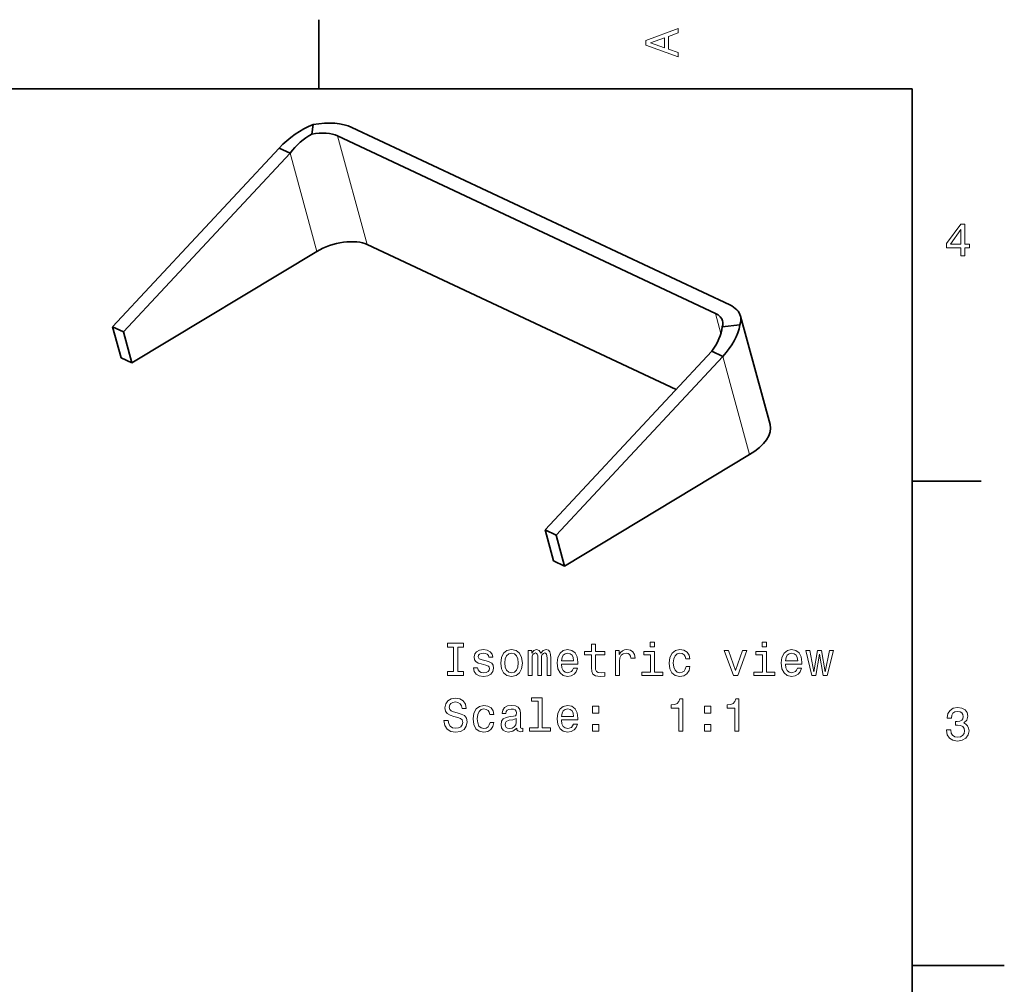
# Model space of a CAD drawing. Extents: x 0 to 297, y 0 to 210.
# Tile 9 of 9: x 190 to 297, y 103 to 208. Entities that reach past the tile are written whole.
import ezdxf

# ---------------------------------------------------------------- set-up
doc = ezdxf.new("R2010")
doc.units = 0

msp = doc.modelspace()

# ---------------------------------------------------------------- linework, layer by layer
at = {"color": 7, "lineweight": 35, "ltscale": 0.1875}
for p, q in [((222.699997, 200), (222.699997, 207.5)), ((287, 157.5), (294.5, 157.5))]:
    msp.add_line(p, q, dxfattribs=at)
at = {"color": 7, "lineweight": 35}
for p, q in [((287, 200), (10, 200)), ((287, 10), (287, 200)), ((267.229736, 176.58725), (226.265228, 195.828674)), ((265.687164, 175.657822), (224.722687, 194.899246)), ((218.381439, 193.593018), (200.31723, 174.226898)), ((219.568817, 193.035294), (201.504608, 173.669174)), ((261.409576, 167.410568), (227.935608, 183.133636)), ((222.475754, 182.390198), (202.422577, 170.307571)), ((247.218597, 152.196854), (265.282806, 171.562973)), ((248.405975, 151.63913), (266.470184, 171.005249)), ((249.323959, 148.277527), (269.377136, 160.360168))]:
    msp.add_line(p, q, dxfattribs=at)
at = {"color": 7, "lineweight": 35, "ltscale": 0.02613}
msp.add_line((222.067627, 196.146362), (221.924271, 195.111023), dxfattribs=at)
at = {"color": 7, "lineweight": 13, "ltscale": 0.30491}
msp.add_line((227.935608, 183.133636), (224.722687, 194.899246), dxfattribs=at)
at = {"color": 7, "lineweight": 35, "ltscale": 0.032796}
for p, q in [((218.381439, 193.593018), (219.568817, 193.035294)), ((200.31723, 174.226898), (201.504608, 173.669174)), ((201.235214, 170.865295), (202.422577, 170.307571)), ((266.470184, 171.005249), (265.282806, 171.562973)), ((248.405975, 151.63913), (247.218597, 152.196854)), ((248.136581, 148.835251), (249.323959, 148.277527))]:
    msp.add_line(p, q, dxfattribs=at)
at = {"color": 7, "lineweight": 13, "ltscale": 0.275872}
msp.add_line((222.475754, 182.390198), (219.568817, 193.035294), dxfattribs=at)
at = {"color": 7, "lineweight": 13, "ltscale": 0.056233}
msp.add_line((266.279724, 173.487946), (265.687164, 175.657822), dxfattribs=at)
at = {"color": 7, "lineweight": 35, "ltscale": 0.304911}
msp.add_line((271.603027, 163.614014), (268.390106, 175.379639), dxfattribs=at)
at = {"color": 7, "lineweight": 35, "ltscale": 0.087117}
for p, q in [((200.31723, 174.226898), (201.235214, 170.865295)), ((202.422577, 170.307571), (201.504608, 173.669174)), ((248.136581, 148.835251), (247.218597, 152.196854)), ((249.323959, 148.277527), (248.405975, 151.63913))]:
    msp.add_line(p, q, dxfattribs=at)
at = {"color": 7, "lineweight": 35, "ltscale": 0.048106}
msp.add_line((268.342224, 174.410706), (266.428833, 174.206787), dxfattribs=at)
at = {"color": 7, "lineweight": 13, "ltscale": 0.275871}
msp.add_line((269.377136, 160.360168), (266.470184, 171.005249), dxfattribs=at)
at = {"color": 7, "lineweight": 35, "ltscale": 0.25}
msp.add_line((287, 105), (297, 105), dxfattribs=at)
at = {"color": 7, "lineweight": 13}
for points in [[(261.633209, 203.466858), (261.633209, 203.930847), (260.604401, 204.298996), (260.604401, 205.695969), (261.633209, 206.064133), (261.633209, 206.538193), (258.128174, 205.257217), (258.128174, 204.742798)], [(260.17572, 204.460388), (258.632477, 205), (260.17572, 205.539627)], [(292.277374, 181.916794), (292.731262, 181.916794), (292.731262, 182.784225), (293.23056, 182.784225), (293.23056, 183.187683), (292.731262, 183.187683), (292.731262, 185.341141), (292.272339, 185.341141), (290.739197, 183.228027), (290.739197, 182.784225), (292.277374, 182.784225)], [(291.162842, 183.187683), (292.277374, 184.756134), (292.277374, 183.187683)], [(237.272064, 136.844528), (236.626526, 136.844528), (236.626526, 136.420898), (238.381577, 136.420898), (238.381577, 136.844528), (237.736038, 136.844528), (237.736038, 139.497269), (238.381577, 139.497269), (238.381577, 139.920898), (236.626526, 139.920898), (236.626526, 139.497269), (237.272064, 139.497269)], [(259.084015, 140.041931), (258.61499, 140.041931), (258.61499, 139.537613), (259.084015, 139.537613)], [(271.228119, 140.041931), (270.759094, 140.041931), (270.759094, 139.537613), (271.228119, 139.537613)], [(240.822495, 137.999435), (240.393814, 138.100296), (240.076096, 138.216293), (239.970184, 138.453323), (240.000443, 138.619751), (240.106354, 138.740784), (240.277832, 138.816437), (240.524948, 138.846695), (240.761978, 138.816437), (240.948578, 138.725647), (241.069611, 138.589493), (241.120041, 138.407928), (241.553757, 138.407928), (241.553757, 138.418015), (241.478119, 138.745819), (241.271347, 139.003036), (240.948578, 139.164413), (240.524948, 139.22493), (240.096268, 139.164413), (239.783585, 138.997986), (239.586899, 138.75087), (239.526382, 138.438187), (239.571777, 138.13559), (239.712982, 137.923782), (239.944977, 137.772476), (240.282867, 137.66658), (240.7771, 137.545532), (241.079697, 137.419464), (241.160385, 137.318588), (241.190643, 137.167297), (241.145264, 136.980698), (241.024216, 136.839493), (240.82753, 136.748703), (240.565292, 136.718445), (240.287918, 136.748703), (240.086182, 136.854614), (239.950012, 137.026093), (239.894547, 137.263123), (239.465866, 137.263123), (239.536469, 136.859665), (239.74324, 136.567154), (240.071045, 136.39064), (240.524948, 136.325073), (240.999008, 136.39064), (241.346985, 136.567154), (241.558807, 136.849579), (241.63446, 137.217728), (241.578979, 137.535446), (241.422638, 137.752304), (241.165436, 137.893524)], [(242.401031, 137.772476), (242.48172, 137.157211), (242.713699, 136.703323), (243.081863, 136.420898), (243.576096, 136.325073), (244.065292, 136.420898), (244.433441, 136.698273), (244.665436, 137.152161), (244.751175, 137.772476), (244.665436, 138.387756), (244.433441, 138.846695), (244.065292, 139.124069), (243.576096, 139.22493), (243.081863, 139.124069), (242.713699, 138.841644), (242.48172, 138.387756)], [(242.854919, 137.777527), (242.900299, 138.231415), (243.041519, 138.559235), (243.268463, 138.760956), (243.576096, 138.831558), (243.878693, 138.760956), (244.105637, 138.56427), (244.246841, 138.231415), (244.297272, 137.777527), (244.246841, 137.318588), (244.105637, 136.985733), (243.878693, 136.784012), (243.576096, 136.718445), (243.268463, 136.784012), (243.041519, 136.985733), (242.900299, 137.318588)], [(245.391663, 136.420898), (245.800156, 136.420898), (245.800156, 138.231415), (245.825378, 138.503754), (245.901031, 138.700439), (246.017014, 138.816437), (246.16832, 138.861816), (246.289352, 138.821472), (246.370041, 138.720612), (246.410385, 138.549133), (246.425522, 138.322189), (246.425522, 136.420898), (246.808807, 136.420898), (246.808807, 138.231415), (246.834015, 138.498703), (246.909668, 138.695389), (247.030701, 138.816437), (247.182007, 138.861816), (247.30304, 138.821472), (247.383728, 138.720612), (247.434158, 138.322189), (247.434158, 136.420898), (247.842667, 136.420898), (247.842667, 138.291931), (247.817444, 138.680267), (247.736755, 138.977814), (247.575378, 139.159378), (247.313126, 139.22493), (247.005493, 139.124069), (246.768463, 138.831558), (246.581863, 139.119019), (246.26918, 139.22493), (245.98172, 139.124069), (245.785034, 138.841644), (245.785034, 139.129105), (245.391663, 139.129105)], [(248.992523, 137.646408), (250.767746, 137.646408), (250.772781, 137.85318), (250.692093, 138.433151), (250.470184, 138.866867), (250.117157, 139.129105), (249.648148, 139.22493), (249.189209, 139.124069), (248.836182, 138.841644), (248.609238, 138.382721), (248.528549, 137.777527), (248.604187, 137.157211), (248.831146, 136.703323), (249.179123, 136.420898), (249.633011, 136.325073), (250.026382, 136.39064), (250.349152, 136.562103), (250.586182, 136.834442), (250.722351, 137.197556), (250.283585, 137.197556), (250.19281, 136.995819), (250.061691, 136.844528), (249.688492, 136.723495), (249.401031, 136.778961), (249.184158, 136.955475), (249.042953, 137.24295), (248.992523, 137.631271)], [(248.992523, 138.019608), (249.048004, 138.367584), (249.184158, 138.624786), (249.39093, 138.781128), (249.663269, 138.836609), (249.930557, 138.781128), (250.137329, 138.624786), (250.263412, 138.367584), (250.308807, 138.019608)], [(252.235321, 138.660095), (252.235321, 137.303467), (252.265579, 136.8647), (252.406784, 136.562103), (252.689209, 136.38559), (253.16832, 136.325073), (253.69281, 136.350296), (253.69281, 136.733582), (253.309525, 136.703323), (252.961548, 136.743668), (252.774948, 136.869751), (252.694244, 137.081558), (252.679123, 137.379105), (252.679123, 138.660095), (253.69281, 138.660095), (253.69281, 139.03833), (252.679123, 139.03833), (252.679123, 139.830124), (252.235321, 139.830124), (252.235321, 139.03833), (251.46875, 139.03833), (251.46875, 138.660095)], [(254.842667, 136.420898), (255.286469, 136.420898), (255.286469, 137.969162), (255.331863, 138.342361), (255.468033, 138.609665), (255.689926, 138.771042), (255.987488, 138.826523), (256.209381, 138.791214), (256.375793, 138.690353), (256.476685, 138.518875), (256.511963, 138.286896), (256.960815, 138.286896), (256.900299, 138.695389), (256.733887, 138.9879), (256.456512, 139.164413), (256.078247, 139.22493), (255.821045, 139.184586), (255.599152, 139.083725), (255.402466, 138.912247), (255.246124, 138.680267), (255.246124, 139.129105), (254.842667, 139.129105)], [(259.068909, 136.794098), (259.068909, 139.03833), (257.929138, 139.03833), (257.929138, 138.660095), (258.625092, 138.660095), (258.625092, 136.794098), (257.717316, 136.794098), (257.717316, 136.420898), (259.986755, 136.420898), (259.986755, 136.794098)], [(262.473083, 138.231415), (262.911835, 138.231415), (262.821045, 138.634872), (262.604187, 138.952606), (262.266296, 139.149292), (261.827545, 139.22493), (261.343384, 139.124069), (260.97522, 138.841644), (260.743256, 138.382721), (260.662537, 137.767441), (260.73819, 137.157211), (260.965149, 136.703323), (261.323212, 136.420898), (261.812408, 136.325073), (262.246124, 136.400726), (262.584015, 136.612534), (262.81601, 136.945389), (262.91687, 137.389191), (262.493256, 137.389191), (262.417603, 137.106781), (262.276398, 136.894958), (262.074646, 136.76384), (261.827545, 136.723495), (261.519897, 136.789047), (261.298004, 136.990784), (261.161835, 137.318588), (261.116455, 137.782562), (261.161835, 138.236465), (261.30304, 138.56427), (261.529999, 138.766006), (261.827545, 138.836609), (262.089783, 138.791214), (262.286469, 138.675217), (262.417603, 138.483582)], [(267.632294, 136.420898), (268.101318, 136.420898), (269.089783, 139.129105), (268.630859, 139.129105), (267.869324, 136.945389), (267.092651, 139.129105), (266.628693, 139.129105)], [(271.212982, 136.794098), (271.212982, 139.03833), (270.073212, 139.03833), (270.073212, 138.660095), (270.769165, 138.660095), (270.769165, 136.794098), (269.861389, 136.794098), (269.861389, 136.420898), (272.130859, 136.420898), (272.130859, 136.794098)], [(273.280701, 137.646408), (275.055908, 137.646408), (275.060974, 137.85318), (274.980286, 138.433151), (274.758362, 138.866867), (274.405334, 139.129105), (273.93634, 139.22493), (273.477386, 139.124069), (273.124359, 138.841644), (272.89743, 138.382721), (272.816711, 137.777527), (272.892365, 137.157211), (273.119324, 136.703323), (273.467316, 136.420898), (273.921204, 136.325073), (274.314575, 136.39064), (274.637329, 136.562103), (274.874359, 136.834442), (275.010529, 137.197556), (274.571777, 137.197556), (274.480988, 136.995819), (274.349854, 136.844528), (273.976685, 136.723495), (273.689209, 136.778961), (273.472351, 136.955475), (273.331146, 137.24295), (273.280701, 137.631271)], [(273.280701, 138.019608), (273.336182, 138.367584), (273.472351, 138.624786), (273.679108, 138.781128), (273.951447, 138.836609), (274.21875, 138.781128), (274.425507, 138.624786), (274.551605, 138.367584), (274.596985, 138.019608)], [(276.568878, 136.420898), (276.972351, 138.720612), (277.375793, 136.420898), (277.799438, 136.420898), (278.465149, 139.129105), (278.036469, 139.129105), (277.587616, 136.829407), (277.189209, 139.129105), (276.750427, 139.129105), (276.35202, 136.829407), (275.903198, 139.129105), (275.479553, 139.129105), (276.145264, 136.420898)], [(236.707214, 131.528961), (236.248291, 131.528961), (236.349152, 130.994385), (236.601318, 130.601013), (236.989639, 130.363983), (237.51413, 130.278244), (238.033585, 130.358932), (238.421921, 130.580841), (238.669037, 130.928818), (238.759811, 131.387756), (238.684158, 131.8013), (238.472351, 132.068588), (238.12941, 132.245102), (237.670471, 132.376236), (237.2771, 132.472046), (237.019897, 132.583008), (236.873642, 132.744385), (236.828262, 132.996552), (236.873642, 133.223495), (237.004776, 133.394958), (237.206497, 133.510956), (237.483871, 133.5513), (237.766296, 133.50087), (237.988205, 133.3647), (238.13446, 133.137756), (238.205063, 132.830124), (238.663986, 132.830124), (238.663986, 132.84021), (238.583298, 133.31427), (238.346268, 133.667297), (237.973068, 133.889206), (237.46875, 133.964844), (237.014862, 133.889206), (236.661835, 133.677383), (236.434891, 133.349579), (236.354187, 132.925949), (236.419754, 132.547699), (236.611404, 132.290497), (236.913986, 132.119019), (237.32753, 131.9879), (237.736038, 131.871902), (238.043671, 131.760956), (238.23027, 131.599579), (238.295837, 131.337326), (238.235321, 131.070038), (238.078979, 130.868301), (237.841949, 130.742218), (237.534302, 130.701874), (237.191376, 130.757355), (236.929123, 130.918732), (236.762695, 131.180984)], [(246.450729, 133.621902), (246.450729, 130.747269), (245.537918, 130.747269), (245.537918, 130.374069), (247.802322, 130.374069), (247.802322, 130.747269), (246.894547, 130.747269), (246.894547, 133.995102), (245.754776, 133.995102), (245.754776, 133.621902)], [(261.701447, 130.374069), (262.1604, 130.374069), (262.1604, 133.899292), (261.817444, 133.899292), (261.726685, 133.591644), (261.545105, 133.384872), (261.267731, 133.26384), (260.88446, 133.223495), (260.88446, 132.865417), (261.701447, 132.865417)], [(267.773499, 130.374069), (268.232422, 130.374069), (268.232422, 133.899292), (267.889496, 133.899292), (267.798706, 133.591644), (267.617157, 133.384872), (267.339783, 133.26384), (266.956512, 133.223495), (266.956512, 132.865417), (267.773499, 132.865417)], [(241.220901, 132.184586), (241.659668, 132.184586), (241.568893, 132.588043), (241.352036, 132.905777), (241.01413, 133.102463), (240.575378, 133.178101), (240.091232, 133.07724), (239.723068, 132.794815), (239.491089, 132.335892), (239.410385, 131.720612), (239.486038, 131.110382), (239.712982, 130.656494), (240.071045, 130.374069), (240.560242, 130.278244), (240.993958, 130.353897), (241.331863, 130.565704), (241.563843, 130.89856), (241.664719, 131.342361), (241.241089, 131.342361), (241.165436, 131.059952), (241.024216, 130.848129), (240.822495, 130.71701), (240.575378, 130.676666), (240.267746, 130.742218), (240.045837, 130.943954), (239.909668, 131.271759), (239.864273, 131.735748), (239.909668, 132.189636), (240.050873, 132.517441), (240.277832, 132.719177), (240.575378, 132.78978), (240.837616, 132.744385), (241.034302, 132.628387), (241.165436, 132.436752)], [(244.14093, 130.727097), (244.14093, 130.71196), (244.166153, 130.540497), (244.241806, 130.419464), (244.559525, 130.323639), (244.806641, 130.363983), (244.806641, 130.706924), (244.700729, 130.691788), (244.559525, 130.757355), (244.534302, 130.959091), (244.534302, 132.361099), (244.473785, 132.719177), (244.297272, 132.971329), (243.989639, 133.122635), (243.555923, 133.178101), (243.132294, 133.117584), (242.819611, 132.946121), (242.622925, 132.678818), (242.557358, 132.325806), (242.557358, 132.295532), (242.95578, 132.295532), (242.991089, 132.507355), (243.102036, 132.658646), (243.283585, 132.749435), (243.540787, 132.784729), (243.787918, 132.759521), (243.964432, 132.683868), (244.070328, 132.55275), (244.105637, 132.371185), (244.085464, 132.159378), (244.004776, 132.053467), (243.80304, 132.003036), (243.424805, 131.962692), (242.991089, 131.871902), (242.683441, 131.710526), (242.501892, 131.458359), (242.446411, 131.085159), (242.496841, 130.752304), (242.653183, 130.505188), (242.90535, 130.348846), (243.253326, 130.293381), (243.722351, 130.399292)], [(248.992523, 131.599579), (250.767746, 131.599579), (250.772781, 131.806351), (250.692093, 132.386322), (250.470184, 132.820038), (250.117157, 133.082275), (249.648148, 133.178101), (249.189209, 133.07724), (248.836182, 132.794815), (248.609238, 132.335892), (248.528549, 131.730698), (248.604187, 131.110382), (248.831146, 130.656494), (249.179123, 130.374069), (249.633011, 130.278244), (250.026382, 130.343811), (250.349152, 130.515274), (250.586182, 130.787613), (250.722351, 131.150726), (250.283585, 131.150726), (250.19281, 130.94899), (250.061691, 130.797699), (249.688492, 130.676666), (249.401031, 130.732132), (249.184158, 130.908646), (249.042953, 131.196121), (248.992523, 131.584442)], [(248.992523, 131.972778), (249.048004, 132.320755), (249.184158, 132.577957), (249.39093, 132.734299), (249.663269, 132.78978), (249.930557, 132.734299), (250.137329, 132.577957), (250.263412, 132.320755), (250.308807, 131.972778)], [(252.336182, 132.330841), (253.03215, 132.330841), (253.03215, 133.082275), (252.336182, 133.082275)], [(264.480286, 132.330841), (265.176239, 132.330841), (265.176239, 133.082275), (264.480286, 133.082275)], [(290.729126, 130.51622), (290.729126, 130.480911), (290.809814, 129.996765), (291.046844, 129.633652), (291.420044, 129.401657), (291.914276, 129.315933), (292.438782, 129.401657), (292.832153, 129.623566), (293.08429, 129.976593), (293.175079, 130.430481), (293.134735, 130.728027), (293.023773, 130.970108), (292.842224, 131.156708), (292.600159, 131.292877), (292.927948, 131.565216), (293.043945, 131.998932), (292.968292, 132.392303), (292.751434, 132.68985), (292.398407, 132.87645), (291.914276, 132.942017), (291.460388, 132.861313), (291.112396, 132.63942), (290.885468, 132.286392), (290.809814, 131.817368), (290.809814, 131.782074), (291.258636, 131.782074), (291.299011, 132.104828), (291.430115, 132.336823), (291.641937, 132.478027), (291.939484, 132.528473), (292.201721, 132.488113), (292.393372, 132.382217), (292.509369, 132.210739), (292.554749, 131.97876), (292.509369, 131.731628), (292.388336, 131.565216), (292.176514, 131.46434), (291.889069, 131.434082), (291.692383, 131.439133), (291.692383, 131.04071), (291.939484, 131.050797), (292.257202, 131.005417), (292.494232, 130.884369), (292.635468, 130.687683), (292.685883, 130.430481), (292.630402, 130.13797), (292.484161, 129.921112), (292.252167, 129.784943), (291.944519, 129.739563), (291.626801, 129.789993), (291.394806, 129.941284), (291.248566, 130.183365), (291.193085, 130.51622)], [(244.0905, 131.322189), (244.029984, 131.059952), (243.868607, 130.858215), (243.626526, 130.727097), (243.328979, 130.681702), (243.137329, 130.706924), (243.001175, 130.787613), (242.915436, 130.928818), (242.890213, 131.125504), (242.910385, 131.302017), (242.991089, 131.428101), (243.313843, 131.569321), (243.722351, 131.629837), (244.0905, 131.75087)], [(252.336182, 130.374069), (253.03215, 130.374069), (253.03215, 131.125504), (252.336182, 131.125504)], [(264.480286, 130.374069), (265.176239, 130.374069), (265.176239, 131.125504), (264.480286, 131.125504)]]:
    msp.add_lwpolyline(points, close=True, dxfattribs=at)
at = {"color": 7, "lineweight": 35}
for centre, major_axis, ratio, start_param, end_param in [((221.637573, 193.040375), (-5.788071, -1.580597), 0.490976, 3.6643336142, 4.5054022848), ((221.943878, 191.919662), (5.028168, 3.784821), 0.578112, 1.1377838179, 1.8674785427), ((221.946762, 191.914063), (-3.001633, -3.296844), 0.572312, 4.1575465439, 4.88637125), ((221.637573, 193.040375), (3.858719, 1.053726), 0.490976, 0.5227409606, 1.3638096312), ((224.85051, 181.274765), (3.858719, 1.053726), 0.490976, 0.5227409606, 2.0935372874), ((262.602081, 173.79895), (-5.788071, -1.580597), 0.490976, 3.1416276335, 3.6643336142), ((262.602081, 173.79895), (3.858719, 1.053726), 0.490976, 0.00003498, 0.5227409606), ((262.602081, 173.79895), (-5.788071, -1.580597), 0.490976, 2.8232649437, 3.1416276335), ((262.913055, 172.67868), (-2.994385, -3.290207), 0.571371, 1.7447244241, 2.4750304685), ((262.602081, 173.79895), (3.858719, 1.053726), 0.490976, 5.9648575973, 6.2832202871), ((262.908081, 172.678329), (5.027878, 3.78479), 0.57807, 5.0090557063, 5.7387876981), ((265.815002, 162.033325), (5.788071, 1.580597), 0.490976, 5.235129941, 6.2832202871)]:
    msp.add_ellipse(centre, major_axis=major_axis, ratio=ratio, start_param=start_param, end_param=end_param, dxfattribs=at)

doc.saveas('drawing.dxf')
